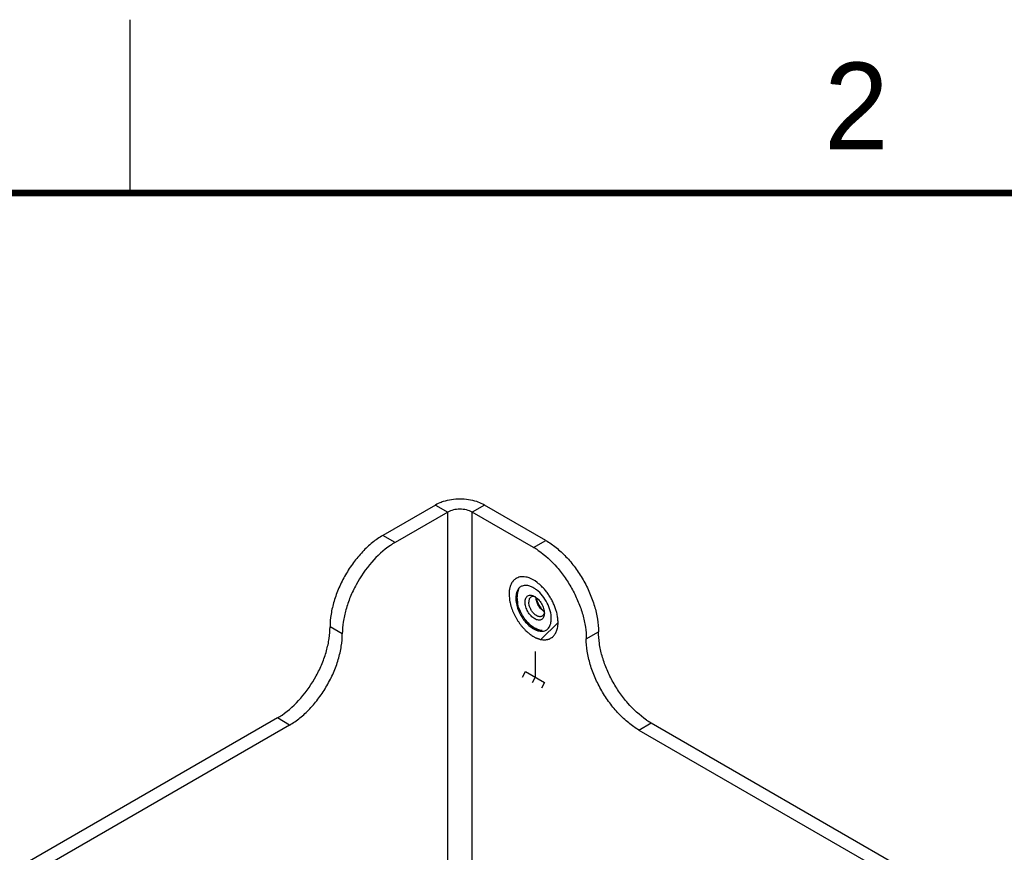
# Model space of a CAD drawing. Header units: inches. Extents: x 0 to 34, y 0 to 22.
# Tile 20 of 27: x 25.2 to 28, y 19.6 to 22. Entities that reach past the tile are written whole.
import ezdxf

# ---------------------------------------------------------------- set-up
doc = ezdxf.new("R2010")
doc.units = ezdxf.units.IN
doc.header["$LTSCALE"] = 1.87
doc.header["$MEASUREMENT"] = 0
doc.layers.get('0').update_dxf_attribs({"linetype": 'CONTINUOUS'})
doc.layers.add('02___PRT_ALL_AXES', color=7, linetype='CONTINUOUS')
doc.layers.add('03___PRT_ALL_CURVES', color=7, linetype='CONTINUOUS')
doc.styles.add('TEXTSTYLE_2', font='txt')

msp = doc.modelspace()

# ---------------------------------------------------------------- linework, layer by layer
at = {"color": 2, "linetype": 'CONTINUOUS'}
msp.add_line((25.50002, 22), (25.50002, 21.5), dxfattribs=at)
at = {"color": 7, "linetype": 'CONTINUOUS'}
for p, q in [((26.38132, 20.59964), (26.41668, 20.57923)), ((26.52275, 20.59964), (26.48739, 20.57923)), ((26.6129, 20.33122), (26.61633, 20.3332))]:
    msp.add_line(p, q, dxfattribs=at)
at = {"color": 3, "linetype": 'CONTINUOUS'}
for p, q in [((26.41668, 18.44865), (26.41668, 20.57923)), ((26.48739, 18.44865), (26.48739, 20.57923))]:
    msp.add_line(p, q, dxfattribs=at)
at = {"color": 40, "linetype": 'CONTINUOUS'}
for p, q in [((26.66859, 20.1766), (26.66859, 20.10324)), ((26.63213, 20.10303), (26.64097, 20.11919)), ((26.64097, 20.11919), (26.69621, 20.0873)), ((26.66859, 20.10324), (26.65975, 20.08709)), ((26.69621, 20.0873), (26.68737, 20.07114))]:
    msp.add_line(p, q, dxfattribs=at)
at = {"color": 7, "linetype": 'CONTINUOUS', "const_width": 0.02}
msp.add_lwpolyline([(33.50002, 21.5), (0.50002, 21.5)], dxfattribs=at)
at = {"color": 3, "linetype": 'CONTINUOUS'}
for centre, radius, start, end in [((26.64007, 20.34333), 0.02433, 119.97345, 128.5932), ((26.64016, 20.34314), 0.02453, 111.00603, 119.93169), ((26.68826, 20.25992), 0.02434, 299.97638, 309.06269)]:
    msp.add_arc(centre, radius, start, end, dxfattribs=at)
at = {"color": 7, "linetype": 'CONTINUOUS'}
for centre, radius, start, end in [((26.701, 20.33202), 0.02931, 178.47967, 180.00529), ((26.7186, 20.33881), 0.04694, 187.72113, 188.1856), ((26.7089, 20.3183), 0.02929, 239.99628, 241.68961), ((26.72361, 20.3302), 0.04698, 231.81593, 232.36818)]:
    msp.add_arc(centre, radius, start, end, dxfattribs=at)
for points, knots in [([(26.4039, 20.60943), (26.40185, 20.60878), (26.39409, 20.6061), (26.38658, 20.60268), (26.38132, 20.59964)], [0, 0, 0, 0, 0.2614114, 1, 1, 1, 1]), ([(26.50017, 20.60943), (26.49258, 20.61184), (26.47662, 20.6154), (26.45204, 20.61714), (26.42745, 20.6154), (26.41149, 20.61184), (26.4039, 20.60943)], [0, 0, 0, 0, 0.2447903, 0.5, 0.7552097, 1, 1, 1, 1]), ([(26.52275, 20.59964), (26.52105, 20.60062), (26.51381, 20.6045), (26.50613, 20.60753), (26.50017, 20.60943)], [0, 0, 0, 0, 0.2381875, 1, 1, 1, 1]), ([(26.6164, 20.33309), (26.6164, 20.33514), (26.61673, 20.34261), (26.61854, 20.35013), (26.62102, 20.35497)], [0, 0, 0, 0, 0.2737571, 1, 1, 1, 1]), ([(26.62122, 20.35523), (26.61956, 20.35207), (26.61777, 20.34675), (26.61661, 20.33922), (26.61641, 20.33517), (26.61642, 20.33309)], [0, 0, 0, 0, 0.4686871, 0.726364, 1, 1, 1, 1]), ([(26.63967, 20.31962), (26.63967, 20.32162), (26.63997, 20.32541), (26.64151, 20.33062), (26.6441, 20.33485), (26.64769, 20.33788), (26.6521, 20.33948), (26.65706, 20.3396), (26.66234, 20.33833), (26.66578, 20.33669), (26.66751, 20.3357)], [0, 0, 0, 0, 0.1448889, 0.2745046, 0.3910911, 0.4999782, 0.6088737, 0.7254728, 0.8550984, 1, 1, 1, 1]), ([(26.65683, 20.33423), (26.65578, 20.33362), (26.65381, 20.33197), (26.65171, 20.32854), (26.65046, 20.32432), (26.65022, 20.32124), (26.65022, 20.31962)], [0, 0, 0, 0, 0.217758, 0.4509482, 0.7101951, 1, 1, 1, 1]), ([(26.67045, 20.33386), (26.66924, 20.33441), (26.66683, 20.33529), (26.66319, 20.33586), (26.65979, 20.33556), (26.65774, 20.33476), (26.65683, 20.33423)], [0, 0, 0, 0, 0.2835441, 0.5406755, 0.7764186, 1, 1, 1, 1]), ([(26.66751, 20.3357), (26.66941, 20.3346), (26.67318, 20.33196), (26.68022, 20.32536), (26.68767, 20.31519), (26.69275, 20.30366), (26.69494, 20.29426), (26.69535, 20.28968), (26.69535, 20.28748)], [0, 0, 0, 0, 0.1142556, 0.2375303, 0.499981, 0.762456, 0.8857439, 1, 1, 1, 1]), ([(26.68884, 20.23758), (26.68469, 20.23778), (26.67827, 20.2393), (26.67012, 20.24295), (26.66137, 20.24812), (26.65079, 20.2568), (26.63945, 20.26972), (26.62978, 20.28465), (26.62236, 20.30071), (26.61763, 20.31695), (26.6164, 20.32784), (26.6164, 20.33305)], [0, 0, 0, 0, 0.0967494, 0.1506521, 0.2081935, 0.3329878, 0.4677515, 0.6074204, 0.7462793, 0.8787172, 1, 1, 1, 1]), ([(26.61642, 20.33305), (26.61642, 20.33027), (26.61678, 20.32454), (26.61771, 20.31889), (26.61832, 20.31601)], [0, 0, 0, 0, 0.4855007, 1, 1, 1, 1]), ([(26.69535, 20.28748), (26.69535, 20.28548), (26.69505, 20.28169), (26.69351, 20.27648), (26.69092, 20.27225), (26.68733, 20.26922), (26.68291, 20.26762), (26.67795, 20.2675), (26.67267, 20.26877), (26.66724, 20.27136), (26.66184, 20.27514), (26.65479, 20.28174), (26.64735, 20.29191), (26.64226, 20.30344), (26.64007, 20.31284), (26.63967, 20.31742), (26.63967, 20.31962)], [0, 0, 0, 0, 0.0604045, 0.1144412, 0.1630457, 0.2084408, 0.2538403, 0.3024527, 0.3564971, 0.4169106, 0.4835343, 0.555416, 0.7084484, 0.8614926, 0.9333793, 1, 1, 1, 1]), ([(26.68874, 20.27896), (26.68795, 20.27851), (26.68622, 20.27779), (26.68336, 20.27737), (26.68028, 20.27759), (26.67582, 20.27878), (26.67011, 20.2819), (26.6638, 20.28749), (26.65822, 20.29463), (26.65383, 20.30274), (26.65098, 20.31116), (26.65022, 20.3169), (26.65022, 20.31962)], [0, 0, 0, 0, 0.0428591, 0.0874864, 0.1353169, 0.1872826, 0.3045419, 0.4382089, 0.5825441, 0.7297006, 0.8713078, 1, 1, 1, 1]), ([(26.69425, 20.29293), (26.69105, 20.29478), (26.68498, 20.29988), (26.67791, 20.30955), (26.67307, 20.32052), (26.67168, 20.32832), (26.67168, 20.33202)], [0, 0, 0, 0, 0.2372038, 0.4999645, 0.7627644, 1, 1, 1, 1]), ([(26.67213, 20.33212), (26.67266, 20.32846), (26.67461, 20.32102), (26.67955, 20.3105), (26.68619, 20.30097), (26.69166, 20.29555), (26.69456, 20.29327)], [0, 0, 0, 0, 0.2423403, 0.4999693, 0.7576307, 1, 1, 1, 1]), ([(26.6952, 20.29067), (26.69506, 20.28937), (26.69461, 20.28691), (26.69327, 20.28355), (26.69133, 20.28082), (26.68964, 20.27948), (26.68874, 20.27896)], [0, 0, 0, 0, 0.2828375, 0.5397336, 0.7757908, 1, 1, 1, 1]), ([(26.64587, 20.26261), (26.6491, 20.259), (26.65577, 20.25246), (26.66663, 20.24463), (26.67757, 20.23944), (26.68507, 20.23784), (26.68862, 20.23765)], [0, 0, 0, 0, 0.2868852, 0.5516599, 0.7895647, 1, 1, 1, 1])]:
    msp.add_open_spline(points, degree=3, knots=knots, dxfattribs=at)
at = {"color": 3, "linetype": 'CONTINUOUS'}
for points, knots in [([(26.48739, 20.57923), (26.48237, 20.58213), (26.4707, 20.58636), (26.45204, 20.58838), (26.43337, 20.58636), (26.4217, 20.58213), (26.41668, 20.57923)], [0, 0, 0, 0, 0.2372236, 0.5, 0.7627764, 1, 1, 1, 1]), ([(26.63853, 20.36768), (26.63791, 20.36763), (26.63547, 20.36733), (26.63307, 20.3667), (26.63136, 20.36605)], [0, 0, 0, 0, 0.2558459, 1, 1, 1, 1]), ([(26.65527, 20.36506), (26.65383, 20.36559), (26.64844, 20.36734), (26.64266, 20.36805), (26.63853, 20.36768)], [0, 0, 0, 0, 0.2695579, 1, 1, 1, 1]), ([(26.67307, 20.35478), (26.67163, 20.3559), (26.66609, 20.35995), (26.65998, 20.36329), (26.65527, 20.36506)], [0, 0, 0, 0, 0.2663572, 1, 1, 1, 1]), ([(26.6249, 20.36235), (26.62294, 20.36078), (26.61936, 20.35689), (26.61559, 20.34953), (26.61336, 20.34078), (26.6129, 20.3345), (26.6129, 20.33122)], [0, 0, 0, 0, 0.2182355, 0.453831, 0.7139857, 1, 1, 1, 1]), ([(26.71543, 20.27202), (26.71543, 20.27944), (26.71296, 20.29507), (26.70408, 20.31752), (26.69077, 20.3382), (26.67928, 20.34993), (26.67307, 20.35478)], [0, 0, 0, 0, 0.2326932, 0.4901088, 0.7528076, 1, 1, 1, 1]), ([(26.6129, 20.33122), (26.6129, 20.32575), (26.61426, 20.31427), (26.61943, 20.29722), (26.62752, 20.28046), (26.63797, 20.26508), (26.65021, 20.25206), (26.66639, 20.23991), (26.68099, 20.23477), (26.6898, 20.23556)], [0, 0, 0, 0, 0.1234394, 0.2587312, 0.4002048, 0.5417333, 0.6769368, 0.8004301, 1, 1, 1, 1]), ([(26.70902, 20.24705), (26.70934, 20.24754), (26.71063, 20.24962), (26.71168, 20.25184), (26.71234, 20.25356)], [0, 0, 0, 0, 0.242533, 1, 1, 1, 1]), ([(26.71234, 20.25356), (26.71286, 20.25492), (26.71477, 20.26089), (26.71543, 20.26722), (26.71543, 20.27202)], [0, 0, 0, 0, 0.2326963, 1, 1, 1, 1]), ([(26.6898, 20.23556), (26.69076, 20.23564), (26.69444, 20.23616), (26.69803, 20.23746), (26.70042, 20.23884)], [0, 0, 0, 0, 0.257732, 1, 1, 1, 1]), ([(26.7036, 20.24102), (26.70411, 20.24144), (26.70614, 20.24323), (26.70789, 20.24535), (26.70902, 20.24705)], [0, 0, 0, 0, 0.2448444, 1, 1, 1, 1])]:
    msp.add_open_spline(points, degree=3, knots=knots, dxfattribs=at)
at = {"layer": '02___PRT_ALL_AXES', "color": 7, "linetype": 'CONTINUOUS'}
for p, q in [((26.38132, 20.59964), (26.2293, 20.51187)), ((26.69952, 20.49758), (26.52275, 20.59964)), ((26.26465, 20.49145), (26.2293, 20.51187)), ((26.66417, 20.47716), (26.69952, 20.49758)), ((26.11262, 20.22813), (26.07727, 20.24855)), ((26.8162, 20.21384), (26.85155, 20.23426)), ((25.92524, 19.98523), (22.88468, 18.22964)), ((25.9606, 19.96481), (25.92524, 19.98523)), ((26.96822, 19.95052), (27.00358, 19.97094)), ((27.00358, 19.97094), (32.15132, 16.9987))]:
    msp.add_line(p, q, dxfattribs=at)
at = {"layer": '02___PRT_ALL_AXES', "color": 3, "linetype": 'CONTINUOUS'}
for p, q in [((26.41668, 20.57923), (26.26465, 20.49145)), ((26.66417, 20.47716), (26.48739, 20.57923)), ((25.9606, 19.96481), (22.92004, 18.20923)), ((26.96822, 19.95052), (32.11596, 16.97828))]:
    msp.add_line(p, q, dxfattribs=at)
for centre, radius, start, end in [((26.37974, 20.29389), 0.22864, 120.22333, 124.21081), ((26.55747, 20.29256), 0.21322, 55.69774, 59.972)]:
    msp.add_arc(centre, radius, start, end, dxfattribs=at)
at = {"layer": '02___PRT_ALL_AXES', "color": 7, "linetype": 'CONTINUOUS'}
for centre, radius, start, end in [((25.81015, 20.18278), 0.22864, 300.22333, 304.21081), ((27.11028, 20.15554), 0.21322, 235.69774, 239.972)]:
    msp.add_arc(centre, radius, start, end, dxfattribs=at)
for points, knots in [([(26.2293, 20.51187), (26.21888, 20.5058), (26.19831, 20.49145), (26.17005, 20.46495), (26.14398, 20.43372), (26.12112, 20.39877), (26.10229, 20.3615), (26.08827, 20.32331), (26.07945, 20.28559), (26.07731, 20.26059), (26.07727, 20.24855)], [0, 0, 0, 0, 0.1144644, 0.2371768, 0.3670234, 0.5000061, 0.6329879, 0.762832, 0.8855406, 1, 1, 1, 1]), ([(26.69952, 20.49758), (26.70993, 20.49157), (26.73048, 20.47715), (26.75877, 20.4507), (26.78484, 20.41941), (26.80771, 20.38449), (26.82651, 20.34722), (26.84058, 20.309), (26.84935, 20.27128), (26.85155, 20.24627), (26.85155, 20.23426)], [0, 0, 0, 0, 0.1141241, 0.2373483, 0.3669759, 0.5000061, 0.6330353, 0.7626605, 0.8858809, 1, 1, 1, 1]), ([(25.9387, 19.99371), (25.95867, 20.00727), (25.99605, 20.04201), (26.03231, 20.09479), (26.05489, 20.14203), (26.06745, 20.17814), (26.07533, 20.21368), (26.07723, 20.23719), (26.07727, 20.24855)], [0, 0, 0, 0, 0.2416515, 0.5044411, 0.6364272, 0.7649309, 0.8862921, 1, 1, 1, 1]), ([(26.99012, 19.9794), (26.9701, 19.99302), (26.94244, 20.01873), (26.91153, 20.05867), (26.89083, 20.09235), (26.87391, 20.12782), (26.86132, 20.16392), (26.85351, 20.19945), (26.85155, 20.22295), (26.85155, 20.23426)], [0, 0, 0, 0, 0.242258, 0.3725125, 0.5050746, 0.6369064, 0.7650265, 0.8868507, 1, 1, 1, 1])]:
    msp.add_open_spline(points, degree=3, knots=knots, dxfattribs=at)
at = {"layer": '02___PRT_ALL_AXES', "color": 3, "linetype": 'CONTINUOUS'}
for points, knots in [([(26.25119, 20.48297), (26.23122, 20.46941), (26.19384, 20.43467), (26.15758, 20.38189), (26.13501, 20.33465), (26.12244, 20.29854), (26.11456, 20.26299), (26.11267, 20.23949), (26.11262, 20.22813)], [0, 0, 0, 0, 0.2416515, 0.5044411, 0.6364272, 0.7649309, 0.8862921, 1, 1, 1, 1]), ([(26.67763, 20.4687), (26.69765, 20.45508), (26.72531, 20.42937), (26.75621, 20.38942), (26.77692, 20.35575), (26.79383, 20.32028), (26.80642, 20.28417), (26.81424, 20.24865), (26.8162, 20.22515), (26.8162, 20.21384)], [0, 0, 0, 0, 0.242258, 0.3725125, 0.5050746, 0.6369064, 0.7650265, 0.8868507, 1, 1, 1, 1]), ([(25.9606, 19.96481), (25.97101, 19.97088), (25.99159, 19.98522), (26.01985, 20.01173), (26.04591, 20.04296), (26.06877, 20.0779), (26.0876, 20.11517), (26.10162, 20.15337), (26.11044, 20.19109), (26.11258, 20.21608), (26.11262, 20.22813)], [0, 0, 0, 0, 0.1144644, 0.2371768, 0.3670234, 0.5000061, 0.6329879, 0.762832, 0.8855406, 1, 1, 1, 1]), ([(26.96822, 19.95052), (26.95782, 19.95653), (26.93726, 19.97094), (26.90897, 19.9974), (26.88291, 20.02869), (26.86004, 20.06361), (26.84123, 20.10088), (26.82717, 20.13909), (26.8184, 20.17682), (26.8162, 20.20183), (26.8162, 20.21384)], [0, 0, 0, 0, 0.1141241, 0.2373483, 0.3669759, 0.5000061, 0.6330353, 0.7626605, 0.8858809, 1, 1, 1, 1])]:
    msp.add_open_spline(points, degree=3, knots=knots, dxfattribs=at)
at = {"layer": '03___PRT_ALL_CURVES', "color": 4, "linetype": 'CONTINUOUS'}
for p, q in [((26.64232, 20.39189), (26.63677, 20.39271)), ((26.6745, 20.37643), (26.66861, 20.38054)), ((26.73095, 20.28992), (26.72876, 20.29753)), ((26.73186, 20.28613), (26.73095, 20.28992)), ((26.7275, 20.22875), (26.72991, 20.2336))]:
    msp.add_line(p, q, dxfattribs=at)
at = {"layer": '03___PRT_ALL_CURVES', "color": 2, "linetype": 'CONTINUOUS'}
msp.add_line((26.68554, 20.21145), (26.73488, 20.26079), dxfattribs=at)
at = {"layer": '03___PRT_ALL_CURVES', "color": 4, "linetype": 'CONTINUOUS'}
for points, knots in [([(26.62142, 20.39134), (26.61943, 20.39046), (26.61699, 20.38928), (26.61394, 20.3881), (26.61215, 20.3868), (26.61002, 20.38498), (26.60781, 20.38329), (26.60614, 20.38179), (26.60481, 20.37981), (26.60337, 20.37799), (26.60201, 20.37607), (26.60086, 20.37478), (26.60019, 20.37293), (26.59913, 20.37066), (26.59815, 20.36831), (26.59705, 20.36608), (26.59634, 20.36347), (26.5956, 20.36007), (26.59477, 20.35676), (26.59422, 20.354), (26.59401, 20.34929), (26.59367, 20.34552), (26.59346, 20.34245)], [0, 0, 0, 0, 0.125, 0.15625, 0.1875, 0.25, 0.3125, 0.34375, 0.375, 0.4375, 0.46875, 0.5, 0.53125, 0.5625, 0.625, 0.65625, 0.6875, 0.75, 0.8125, 0.84375, 0.875, 1, 1, 1, 1]), ([(26.72876, 20.29753), (26.72734, 20.30135), (26.72526, 20.30708), (26.72226, 20.31469), (26.71934, 20.32026), (26.71673, 20.32593), (26.71355, 20.33133), (26.71018, 20.3366), (26.70705, 20.3421), (26.70313, 20.34684), (26.69945, 20.35182), (26.69562, 20.35661), (26.69145, 20.36082), (26.68808, 20.36452), (26.68532, 20.36732), (26.68095, 20.37086), (26.67738, 20.37398), (26.6745, 20.37643)], [0, 0, 0, 0, 0.125, 0.1875, 0.25, 0.3125, 0.375, 0.4375, 0.5, 0.5625, 0.625, 0.6875, 0.75, 0.8125, 0.84375, 0.875, 1, 1, 1, 1]), ([(26.59346, 20.34245), (26.59366, 20.34007), (26.59404, 20.33532), (26.59463, 20.32935), (26.59487, 20.32465), (26.59631, 20.31955), (26.59739, 20.31456), (26.59863, 20.30953), (26.59947, 20.30577), (26.60108, 20.30195), (26.60297, 20.29688), (26.60492, 20.2918), (26.60688, 20.28673), (26.60963, 20.28185), (26.61283, 20.2757), (26.61666, 20.26827), (26.62164, 20.26164), (26.62546, 20.25584), (26.62873, 20.25145), (26.63237, 20.24756), (26.63679, 20.24252), (26.64216, 20.23659), (26.64704, 20.23278), (26.65086, 20.22947), (26.65326, 20.22748), (26.65516, 20.22576), (26.65715, 20.22469), (26.66058, 20.22252), (26.66452, 20.22017), (26.66797, 20.21806), (26.66993, 20.21689), (26.67186, 20.21629), (26.67429, 20.21535), (26.67719, 20.21429), (26.68009, 20.21325), (26.68401, 20.21163), (26.68852, 20.21136), (26.69305, 20.21091), (26.69679, 20.21028), (26.70007, 20.21089), (26.70335, 20.21152), (26.70658, 20.21224), (26.70914, 20.21251), (26.71117, 20.21383), (26.71393, 20.21548), (26.71634, 20.21692), (26.71838, 20.21821), (26.71982, 20.21893), (26.72104, 20.22081), (26.72269, 20.22274), (26.72482, 20.22543), (26.72643, 20.22742), (26.7275, 20.22875)], [0, 0, 0, 0, 0.03125, 0.0625, 0.078125, 0.09375, 0.125, 0.140625, 0.15625, 0.171875, 0.1875, 0.21875, 0.234375, 0.25, 0.28125, 0.3125, 0.34375, 0.375, 0.390625, 0.40625, 0.4375, 0.46875, 0.5, 0.515625, 0.53125, 0.5390625, 0.546875, 0.5625, 0.59375, 0.609375, 0.6171875, 0.625, 0.640625, 0.65625, 0.671875, 0.6875, 0.71875, 0.75, 0.765625, 0.78125, 0.8125, 0.828125, 0.84375, 0.859375, 0.875, 0.90625, 0.9140625, 0.921875, 0.9375, 0.953125, 0.96875, 1, 1, 1, 1])]:
    msp.add_open_spline(points, degree=3, knots=knots, dxfattribs=at)
for points in [[(26.63677, 20.39271), (26.63406, 20.39288), (26.62869, 20.39306), (26.62381, 20.39197), (26.62142, 20.39134)], [(26.65384, 20.38836), (26.65213, 20.38903), (26.64824, 20.3905), (26.64444, 20.39142), (26.64232, 20.39189)], [(26.66861, 20.38054), (26.66614, 20.3821), (26.6612, 20.38511), (26.65629, 20.38731), (26.65384, 20.38836)], [(26.73488, 20.26079), (26.73481, 20.26454), (26.73449, 20.27272), (26.73284, 20.28145), (26.73186, 20.28613)], [(26.73333, 20.24471), (26.7338, 20.24724), (26.73466, 20.25236), (26.73484, 20.25797), (26.73488, 20.26079)], [(26.72991, 20.2336), (26.73053, 20.23511), (26.73189, 20.23861), (26.73284, 20.2425), (26.73333, 20.24471)]]:
    msp.add_open_spline(points, degree=3, dxfattribs=at)

# ---------------------------------------------------------------- texts
at = {"color": 2, "linetype": 'CONTINUOUS', "insert": (27.50251, 21.87616), "char_height": 0.25, "width": 0.25, "attachment_point": 1, "line_spacing_factor": 0.9, "style": 'TEXTSTYLE_2'}
msp.add_mtext('2', dxfattribs=at)

doc.saveas('drawing.dxf')
